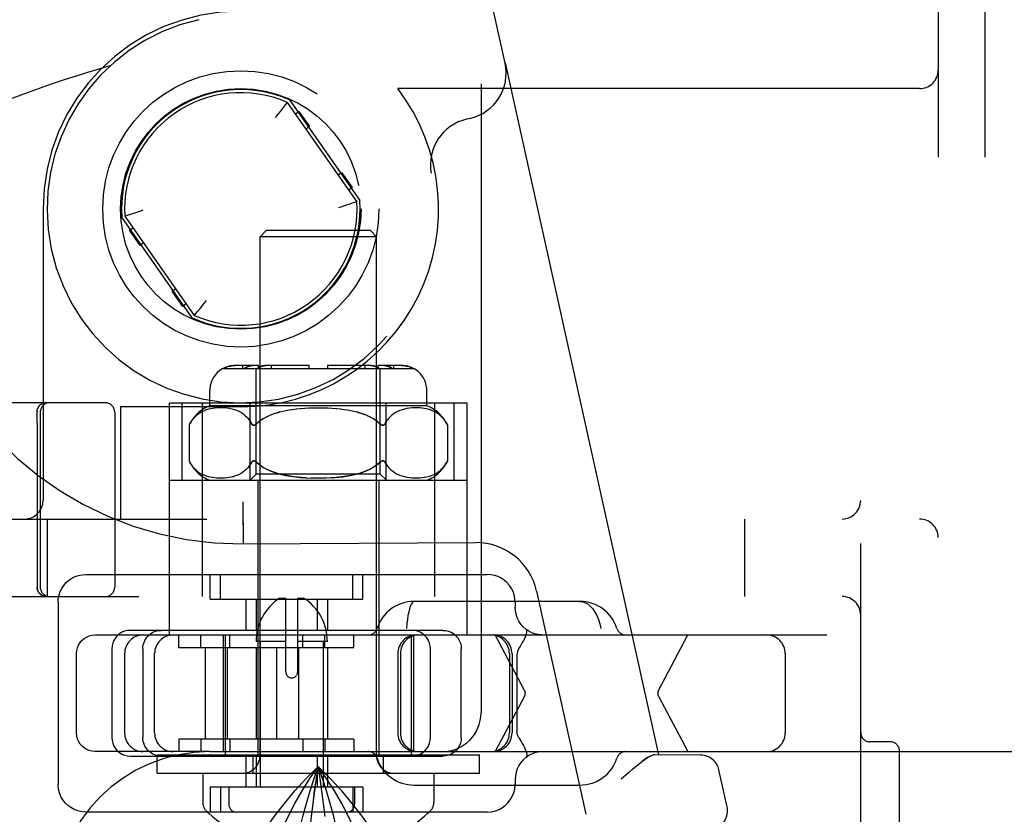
# Model space of a CAD drawing. Header units: inches. Extents: x 0 to 215, y 0 to 139.
# Tile 23 of 98: x 42.53 to 44.12, y 50.15 to 51.43. Entities that reach past the tile are written whole.
import ezdxf

# ---------------------------------------------------------------- set-up
doc = ezdxf.new("R2010")
doc.units = ezdxf.units.IN
doc.header["$LTSCALE"] = 11.804375
doc.header["$MEASUREMENT"] = 0
doc.linetypes.add('HIDDEN', pattern=[0.2, 0.1, -0.1])
doc.layers.add('DEFAULT_2', color=8, linetype='HIDDEN')

msp = doc.modelspace()

# ---------------------------------------------------------------- linework, layer by layer
at = {"layer": 'DEFAULT_2', "color": 8, "linetype": 'HIDDEN'}
for p, q in [((44.0158, 54.7508), (44.0158, 49.2508)), ((44.0908, 54.7508), (44.0908, 49.2508)), ((43.8908, 49.4058), (43.8908, 54.5958)), ((43.2783, 53.6883), (43.2783, 50.3133)), ((43.317, 51.3611), (43.0694, 52.479)), ((43.317, 51.3611), (43.3175, 51.3612)), ((43.3175, 51.3612), (43.5647, 50.2455)), ((43.9858, 51.3198), (43.1441, 51.3198)), ((42.9602, 51.2908), (42.9562, 51.2858)), ((42.9658, 51.2977), (42.9602, 51.2908)), ((42.9657, 51.2975), (42.9652, 51.2969)), ((42.9658, 51.2977), (43.078, 51.1375)), ((42.9691, 51.3017), (43.0829, 51.1393)), ((42.9489, 51.2766), (42.9463, 51.2732)), ((42.9562, 51.2858), (42.9489, 51.2766)), ((42.9789, 51.2791), (42.9846, 51.2831)), ((42.9846, 51.2831), (43.0018, 51.2585)), ((43.0018, 51.2585), (42.9961, 51.2545)), ((43.26, 51.2716), (43.2554, 51.2706)), ((43.0477, 51.1808), (43.0534, 51.1848)), ((43.0534, 51.1848), (43.0706, 51.1602)), ((43.0706, 51.1602), (43.0649, 51.1562)), ((43.0667, 51.1336), (43.0599, 51.1314)), ((43.0721, 51.1355), (43.0667, 51.1336)), ((43.078, 51.1375), (43.0721, 51.1355)), ((42.5718, 51.1258), (42.5718, 50.6558)), ((42.7037, 51.1141), (42.7096, 51.1162)), ((42.7096, 51.1162), (42.715, 51.118)), ((42.715, 51.118), (42.7217, 51.1203)), ((42.8125, 50.95), (42.6988, 51.1124)), ((42.7037, 51.1141), (42.8158, 50.954)), ((42.711, 51.0915), (42.7167, 51.0955)), ((42.7282, 51.0669), (42.711, 51.0915)), ((42.9318, 51.0908), (42.9218, 51.0808)), ((43.0998, 51.0908), (42.9318, 51.0908)), ((43.0998, 51.0908), (43.1098, 51.0808)), ((42.734, 51.0709), (42.7282, 51.0669)), ((43.1098, 51.0808), (42.9218, 51.0808)), ((42.9218, 50.244), (42.9218, 51.0808)), ((43.1098, 50.244), (43.1098, 51.0808)), ((42.7798, 50.9932), (42.7856, 50.9972)), ((42.7971, 50.9686), (42.7798, 50.9932)), ((42.8028, 50.9726), (42.7971, 50.9686)), ((42.8255, 50.9659), (42.8328, 50.9751)), ((42.8328, 50.9751), (42.8353, 50.9784)), ((42.8158, 50.954), (42.8214, 50.9609)), ((42.8214, 50.9609), (42.8255, 50.9659)), ((42.816, 50.9542), (42.8165, 50.9548)), ((42.8615, 50.8683), (43.1702, 50.8683)), ((42.9193, 50.8733), (42.8817, 50.8733)), ((42.8943, 50.8683), (42.8943, 50.8733)), ((42.9158, 50.6983), (42.9158, 50.8683)), ((42.9193, 50.8683), (42.9193, 50.8733)), ((43.0008, 50.8733), (42.9316, 50.8733)), ((42.9405, 50.8683), (42.9405, 50.8733)), ((43.0008, 50.8683), (43.0008, 50.8733)), ((43.1001, 50.8733), (43.0308, 50.8733)), ((43.0308, 50.8733), (43.0308, 50.8683)), ((43.0912, 50.8683), (43.0912, 50.8733)), ((43.15, 50.8733), (43.1124, 50.8733)), ((43.1124, 50.8683), (43.1124, 50.8733)), ((43.1158, 50.6983), (43.1158, 50.8683)), ((43.1374, 50.8683), (43.1374, 50.8733)), ((42.8408, 50.8083), (42.8408, 50.8333)), ((43.1908, 50.8083), (43.1908, 50.8333)), ((42.6723, 50.8133), (42.3273, 50.8133)), ((42.574, 50.8132), (42.5744, 50.8132)), ((42.5743, 50.8132), (42.5746, 50.8133)), ((42.5749, 50.8136), (42.5745, 50.8135)), ((42.5746, 50.8133), (42.5749, 50.8133)), ((42.5749, 50.8133), (42.5752, 50.8133)), ((42.5751, 50.8133), (42.5754, 50.8133)), ((42.5754, 50.8133), (42.5757, 50.8133)), ((42.5756, 50.8133), (42.5759, 50.8133)), ((42.5758, 50.8133), (42.576, 50.8133)), ((42.7758, 50.8133), (43.2558, 50.8133)), ((42.7758, 50.4388), (42.7758, 50.8133)), ((42.7964, 50.6883), (42.7964, 50.8133)), ((42.8283, 50.8133), (42.8283, 50.5008)), ((42.9061, 50.6883), (42.9061, 50.8133)), ((43.1255, 50.6883), (43.1255, 50.8133)), ((43.2033, 50.8133), (43.2033, 50.5008)), ((43.2352, 50.6883), (43.2352, 50.8133)), ((43.2558, 50.4388), (43.2558, 50.8133)), ((42.5622, 50.7996), (42.5622, 50.7993)), ((42.5622, 50.7993), (42.5622, 50.7987)), ((42.5623, 50.7893), (42.5622, 50.7987)), ((42.5646, 50.8071), (42.5648, 50.8074)), ((42.5665, 50.8094), (42.5669, 50.8097)), ((42.5665, 50.8094), (42.5666, 50.8095)), ((42.5668, 50.8097), (42.5671, 50.81)), ((42.5671, 50.81), (42.5674, 50.8102)), ((42.5673, 50.7983), (42.5673, 50.5158)), ((42.568, 50.8107), (42.5684, 50.8109)), ((42.5684, 50.8109), (42.5687, 50.8111)), ((42.569, 50.8114), (42.5687, 50.8112)), ((42.5687, 50.8111), (42.569, 50.8113)), ((42.569, 50.8113), (42.5693, 50.8115)), ((42.5707, 50.8123), (42.5704, 50.8121)), ((42.6873, 50.7983), (42.6873, 50.5158)), ((42.8908, 50.8068), (42.6968, 50.8068)), ((42.6968, 50.8068), (42.6968, 50.6258)), ((42.8232, 50.7959), (42.8255, 50.7973)), ((42.8279, 50.7987), (42.8255, 50.7973)), ((42.8304, 50.7999), (42.8279, 50.7987)), ((42.833, 50.8009), (42.8304, 50.7998)), ((42.8357, 50.8019), (42.8329, 50.8009)), ((42.8387, 50.8028), (42.8357, 50.8019)), ((42.8418, 50.8035), (42.8386, 50.8028)), ((43.1908, 50.8083), (42.8408, 50.8083)), ((42.8451, 50.8042), (42.8417, 50.8035)), ((42.8487, 50.8047), (42.845, 50.8042)), ((42.8524, 50.805), (42.8486, 50.8047)), ((42.8563, 50.8052), (42.8523, 50.805)), ((42.8604, 50.8052), (42.8562, 50.8052)), ((42.8646, 50.805), (42.8603, 50.8052)), ((42.8688, 50.8046), (42.8644, 50.805)), ((42.8729, 50.8039), (42.8686, 50.8046)), ((42.877, 50.803), (42.8728, 50.804)), ((42.8809, 50.8019), (42.8769, 50.8031)), ((42.8845, 50.8006), (42.8807, 50.802)), ((42.888, 50.799), (42.8844, 50.8006)), ((42.8912, 50.7973), (42.8879, 50.7991)), ((42.8943, 50.7953), (42.8912, 50.7973)), ((42.9493, 50.7971), (42.9539, 50.7984)), ((42.9539, 50.7984), (42.9586, 50.7996)), ((42.9585, 50.7995), (42.9636, 50.8006)), ((42.9634, 50.8006), (42.9689, 50.8016)), ((42.9686, 50.8016), (42.9746, 50.8025)), ((42.9742, 50.8025), (42.9807, 50.8033)), ((42.9802, 50.8033), (42.9872, 50.804)), ((42.9867, 50.8039), (42.9942, 50.8045)), ((42.9935, 50.8045), (43.0014, 50.8049)), ((43.0006, 50.8049), (43.0088, 50.8052)), ((43.008, 50.8051), (43.0162, 50.8052)), ((43.0154, 50.8052), (43.0237, 50.8051)), ((43.0229, 50.8052), (43.031, 50.8049)), ((43.0303, 50.8049), (43.0382, 50.8045)), ((43.0375, 50.8045), (43.045, 50.8039)), ((43.0444, 50.804), (43.0514, 50.8033)), ((43.051, 50.8033), (43.0574, 50.8025)), ((43.0571, 50.8025), (43.063, 50.8016)), ((43.0628, 50.8016), (43.0682, 50.8006)), ((43.0681, 50.8006), (43.0731, 50.7995)), ((43.0823, 50.7971), (43.0778, 50.7984)), ((43.1405, 50.7973), (43.1374, 50.7953)), ((43.1438, 50.7991), (43.1404, 50.7973)), ((43.1472, 50.8006), (43.1437, 50.799)), ((43.1508, 50.8019), (43.1547, 50.803)), ((43.1589, 50.804), (43.1547, 50.803)), ((43.163, 50.8046), (43.1587, 50.8039)), ((43.1672, 50.805), (43.1629, 50.8046)), ((43.1714, 50.8052), (43.1671, 50.805)), ((43.1755, 50.8052), (43.1713, 50.8052)), ((43.1794, 50.805), (43.1754, 50.8052)), ((43.1831, 50.8047), (43.1793, 50.805)), ((43.1866, 50.8042), (43.183, 50.8047)), ((43.1899, 50.8035), (43.1865, 50.8042)), ((43.1931, 50.8028), (43.1899, 50.8035)), ((43.196, 50.8019), (43.193, 50.8028)), ((43.1987, 50.8009), (43.1959, 50.8019)), ((43.2013, 50.7998), (43.1987, 50.8009)), ((43.2038, 50.7987), (43.2013, 50.7999)), ((43.2061, 50.7973), (43.2037, 50.7987)), ((43.2084, 50.7959), (43.2061, 50.7974)), ((42.5623, 50.7804), (42.5623, 50.7893)), ((42.8105, 50.7827), (42.8087, 50.7797)), ((42.8166, 50.7903), (42.8144, 50.788)), ((42.8187, 50.7924), (42.8165, 50.7903)), ((42.821, 50.7943), (42.8187, 50.7924)), ((42.8971, 50.7931), (42.8942, 50.7953)), ((42.8997, 50.7908), (42.897, 50.7932)), ((42.9021, 50.7882), (42.8996, 50.7908)), ((42.9079, 50.7797), (42.9062, 50.7827)), ((42.9202, 50.7827), (42.9166, 50.7797)), ((42.924, 50.7855), (42.9201, 50.7826)), ((42.928, 50.788), (42.9238, 50.7854)), ((42.9321, 50.7903), (42.9278, 50.7879)), ((42.9364, 50.7923), (42.9319, 50.7901)), ((42.9407, 50.7941), (42.9362, 50.7922)), ((42.945, 50.7957), (42.9405, 50.794)), ((43.0867, 50.7957), (43.091, 50.7941)), ((43.0955, 50.7922), (43.091, 50.7941)), ((43.0998, 50.7901), (43.0953, 50.7923)), ((43.1039, 50.7879), (43.0995, 50.7903)), ((43.1079, 50.7854), (43.1037, 50.788)), ((43.1116, 50.7826), (43.1077, 50.7855)), ((43.1115, 50.7827), (43.1151, 50.7797)), ((43.1255, 50.7827), (43.1237, 50.7797)), ((43.1296, 50.7882), (43.1274, 50.7855)), ((43.132, 50.7908), (43.1296, 50.7882)), ((43.1346, 50.7932), (43.132, 50.7908)), ((43.1375, 50.7953), (43.1346, 50.7931)), ((43.2107, 50.7942), (43.2084, 50.7959)), ((43.2129, 50.7924), (43.2107, 50.7943)), ((43.2151, 50.7903), (43.2129, 50.7924)), ((42.5623, 50.7804), (42.5623, 50.5158)), ((42.8087, 50.7797), (42.8074, 50.777)), ((42.8074, 50.777), (42.8074, 50.7196)), ((42.9166, 50.7797), (42.9158, 50.779)), ((43.1151, 50.7797), (43.1158, 50.779)), ((43.1166, 50.7784), (43.1158, 50.779)), ((43.2229, 50.7797), (43.2243, 50.777)), ((43.2243, 50.777), (43.2243, 50.7196)), ((42.8074, 50.7196), (42.8087, 50.717)), ((42.9136, 50.7191), (42.9144, 50.7187)), ((42.9144, 50.7187), (42.9151, 50.7182)), ((43.1158, 50.7177), (43.1151, 50.717)), ((43.1158, 50.7177), (43.1166, 50.7182)), ((43.1165, 50.7182), (43.1173, 50.7187)), ((43.2243, 50.7196), (43.2229, 50.717)), ((42.8105, 50.714), (42.8124, 50.7112)), ((42.897, 50.7035), (42.8942, 50.7013)), ((42.8996, 50.7059), (42.897, 50.7035)), ((42.902, 50.7084), (42.8996, 50.7059)), ((42.9042, 50.7112), (42.902, 50.7084)), ((42.9079, 50.717), (42.9062, 50.714)), ((42.9203, 50.7139), (42.9166, 50.717)), ((42.9166, 50.717), (42.9201, 50.714)), ((42.9241, 50.7111), (42.9201, 50.714)), ((43.1114, 50.7139), (43.1151, 50.717)), ((43.1255, 50.714), (43.1237, 50.717)), ((43.1321, 50.7059), (43.1296, 50.7084)), ((43.1347, 50.7035), (43.132, 50.7059)), ((43.1375, 50.7013), (43.1346, 50.7035)), ((43.2108, 50.7025), (43.2086, 50.7009)), ((43.2212, 50.714), (43.2229, 50.717)), ((42.7758, 50.6883), (43.2558, 50.6883)), ((42.8327, 50.6958), (42.8301, 50.6969)), ((42.8355, 50.6949), (42.8327, 50.6959)), ((42.8384, 50.694), (42.8354, 50.6949)), ((42.8415, 50.6932), (42.8383, 50.694)), ((42.8449, 50.6925), (42.8414, 50.6932)), ((42.8484, 50.692), (42.8448, 50.6926)), ((42.8522, 50.6917), (42.8483, 50.692)), ((42.8561, 50.6915), (42.852, 50.6917)), ((42.8602, 50.6915), (42.856, 50.6915)), ((42.8644, 50.6917), (42.8601, 50.6915)), ((42.8686, 50.6921), (42.8642, 50.6917)), ((42.8728, 50.6927), (42.8685, 50.6921)), ((42.8769, 50.6936), (42.8727, 50.6927)), ((42.8769, 50.6936), (42.8808, 50.6947)), ((42.888, 50.6976), (42.8844, 50.696)), ((42.8912, 50.6994), (42.8879, 50.6976)), ((42.8942, 50.7014), (42.8911, 50.6993)), ((42.9058, 50.6883), (42.9158, 50.6983)), ((43.1158, 50.6983), (42.9158, 50.6983)), ((42.9183, 50.6883), (42.9183, 50.2458)), ((43.0122, 50.6915), (43.0035, 50.6917)), ((43.0203, 50.6915), (43.0113, 50.6915)), ((43.0282, 50.6917), (43.0195, 50.6915)), ((43.1133, 50.6883), (43.1133, 50.2458)), ((43.1258, 50.6883), (43.1158, 50.6983)), ((43.1405, 50.6993), (43.1374, 50.7014)), ((43.1438, 50.6976), (43.1405, 50.6994)), ((43.1473, 50.696), (43.1437, 50.6976)), ((43.151, 50.6947), (43.1472, 50.6961)), ((43.1549, 50.6936), (43.1509, 50.6947)), ((43.159, 50.6927), (43.1548, 50.6936)), ((43.1632, 50.6921), (43.1588, 50.6927)), ((43.1674, 50.6917), (43.163, 50.6921)), ((43.1716, 50.6915), (43.1673, 50.6917)), ((43.1757, 50.6915), (43.1715, 50.6915)), ((43.1796, 50.6917), (43.1756, 50.6915)), ((43.1834, 50.692), (43.1795, 50.6917)), ((43.1869, 50.6926), (43.1833, 50.692)), ((43.1902, 50.6932), (43.1868, 50.6925)), ((43.1933, 50.694), (43.1902, 50.6932)), ((43.1962, 50.6949), (43.1933, 50.694)), ((43.199, 50.6959), (43.1962, 50.6949)), ((43.2015, 50.6969), (43.1989, 50.6958)), ((43.204, 50.6981), (43.2015, 50.6969)), ((41.6558, 50.6258), (43.9858, 50.6258)), ((42.5783, 50.6258), (42.5783, 50.5008)), ((43.7033, 50.6258), (43.7033, 50.5008)), ((42.895, 50.5864), (42.8949, 50.6056)), ((42.893, 50.5858), (43.2701, 50.5878)), ((42.895, 50.5859), (42.895, 50.5864)), ((42.6409, 50.5363), (43.2884, 50.5363)), ((42.8413, 50.4963), (42.8413, 50.5363)), ((42.8579, 50.4963), (42.8579, 50.5363)), ((43.0713, 50.4963), (43.0713, 50.5363)), ((43.0879, 50.4963), (43.0879, 50.5363)), ((41.5458, 50.5008), (43.8608, 50.5008)), ((42.8413, 50.4963), (43.0879, 50.4963)), ((42.8988, 50.4963), (42.8988, 50.4463)), ((42.9154, 50.4963), (42.9154, 50.4463)), ((42.9538, 50.4983), (42.9634, 50.4983)), ((42.9634, 50.3792), (42.9634, 50.4983)), ((42.9825, 50.4983), (42.9921, 50.4983)), ((42.9825, 50.4983), (42.9825, 50.3792)), ((43.0138, 50.4963), (43.0138, 50.4463)), ((43.0304, 50.4963), (43.0304, 50.4463)), ((43.3679, 50.5094), (43.4476, 50.1497)), ((42.5959, 50.4913), (42.5959, 50.1983)), ((43.4381, 50.4928), (43.1701, 50.4928)), ((43.3334, 50.4913), (43.3334, 50.4838)), ((43.3513, 50.4479), (43.351, 50.4481)), ((43.3514, 50.4478), (43.3513, 50.4479)), ((42.6557, 50.4388), (44.9065, 50.4388)), ((43.2166, 50.4463), (42.7127, 50.4463)), ((42.7906, 50.4188), (42.7906, 50.4388)), ((42.8263, 50.4188), (42.8263, 50.4388)), ((42.8623, 50.4388), (42.8623, 50.2508)), ((42.8658, 50.4388), (42.8658, 50.2458)), ((42.8729, 50.4188), (42.8729, 50.4388)), ((42.9906, 50.4188), (42.9906, 50.4388)), ((43.0263, 50.4188), (43.0263, 50.4388)), ((43.0729, 50.4188), (43.0729, 50.4388)), ((43.1658, 50.4388), (43.1658, 50.2458)), ((43.1693, 50.4388), (43.1693, 50.2508)), ((43.3486, 50.3495), (43.3011, 50.4388)), ((43.5644, 50.3495), (43.6119, 50.4388)), ((42.6828, 50.4163), (42.6828, 50.2733)), ((42.7326, 50.4163), (42.7326, 50.2733)), ((42.7906, 50.4188), (43.0729, 50.4188)), ((42.8331, 50.4188), (42.8331, 50.2708)), ((42.8688, 50.4188), (42.8688, 50.2708)), ((42.9634, 50.4283), (42.9154, 50.4283)), ((42.9154, 50.4188), (42.9154, 50.2708)), ((42.9219, 50.4283), (42.9219, 50.1933)), ((42.9481, 50.4188), (42.9481, 50.2708)), ((43.0304, 50.4283), (42.9825, 50.4283)), ((42.9838, 50.4188), (42.9838, 50.2708)), ((43.0239, 50.4283), (43.0239, 50.1933)), ((43.0304, 50.4188), (43.0304, 50.2708)), ((43.1966, 50.2733), (43.1966, 50.4163)), ((43.2465, 50.2733), (43.2465, 50.4163)), ((42.6257, 50.2808), (42.6257, 50.4088)), ((42.7033, 50.4088), (42.7033, 50.2808)), ((42.7517, 50.2808), (42.7517, 50.4088)), ((43.144, 50.4088), (43.144, 50.2808)), ((43.1482, 50.4088), (43.1482, 50.2808)), ((43.3241, 50.4088), (43.3241, 50.2808)), ((43.3283, 50.4088), (43.3283, 50.2808)), ((43.3363, 50.4059), (43.3363, 50.2838)), ((43.769, 50.4088), (43.769, 50.2808)), ((43.3486, 50.3401), (43.3011, 50.2508)), ((43.5644, 50.3401), (43.6119, 50.2508)), ((43.0729, 50.2708), (42.7906, 50.2708)), ((42.7906, 50.2708), (42.7906, 50.2508)), ((42.8263, 50.2708), (42.8263, 50.2508)), ((42.8729, 50.2708), (42.8729, 50.2508)), ((42.9906, 50.2708), (42.9906, 50.2508)), ((43.0263, 50.2708), (43.0263, 50.2508)), ((43.0729, 50.2708), (43.0729, 50.2508)), ((43.9383, 50.2665), (43.9058, 50.2665)), ((42.8408, 50.2508), (42.6557, 50.2508)), ((42.7127, 50.2433), (43.2166, 50.2433)), ((42.7558, 50.2458), (43.2758, 50.2458)), ((42.7558, 50.2158), (42.7558, 50.2458)), ((42.8408, 50.2508), (43.2158, 50.2508)), ((42.8988, 50.2433), (42.8988, 50.1933)), ((42.9108, 50.2158), (42.9108, 50.2458)), ((42.9154, 50.2433), (42.9154, 50.1933)), ((43.0138, 50.2433), (43.0138, 50.1933)), ((43.0304, 50.2433), (43.0304, 50.1933)), ((43.1208, 50.2158), (43.1208, 50.2458)), ((43.2158, 50.2508), (44.9065, 50.2508)), ((43.2758, 50.2158), (43.2758, 50.2458)), ((43.3513, 50.2418), (43.351, 50.2416)), ((43.3514, 50.2419), (43.3513, 50.2418)), ((43.5587, 50.2456), (43.5563, 50.2453)), ((43.6332, 50.2449), (43.5587, 50.2456)), ((43.9533, 49.5002), (43.9533, 50.2515)), ((42.7558, 50.2158), (43.2758, 50.2158)), ((42.8293, 50.2158), (42.8293, 50.1693)), ((43.2023, 50.2158), (43.2023, 50.1693)), ((43.5169, 50.2173), (43.5043, 50.2061)), ((43.6754, 50.1617), (43.6622, 50.2214)), ((43.1701, 50.1968), (43.4381, 50.1968)), ((43.3334, 50.2058), (43.3334, 50.1983)), ((43.0879, 50.1933), (42.8413, 50.1933)), ((42.8413, 50.1933), (42.8413, 50.1533)), ((42.8579, 50.1933), (42.8579, 50.1533)), ((42.8714, 50.1933), (42.8714, 50.1658)), ((43.0244, 50.1672), (43.0217, 50.1876)), ((43.0713, 50.1933), (43.0713, 50.1533)), ((43.0744, 50.1933), (43.0744, 50.1658)), ((43.0879, 50.1933), (43.0879, 50.1533)), ((43.0269, 50.1462), (43.0244, 50.1673)), ((43.2884, 50.1533), (42.6409, 50.1533))]:
    msp.add_line(p, q, dxfattribs=at)
for points in [[(43.0599, 51.1314), (43.0523, 51.1289), (43.0483, 51.1276)], [(42.7217, 51.1203), (42.7293, 51.1228), (42.7333, 51.1241)], [(42.8817, 50.8733), (42.8792, 50.8733), (42.8767, 50.873), (42.8741, 50.8726), (42.8716, 50.8721), (42.8691, 50.8713), (42.8666, 50.8704), (42.8644, 50.8695), (42.8622, 50.8683)], [(42.8622, 50.8683), (42.8639, 50.8692), (42.8657, 50.8701), (42.8676, 50.8708), (42.8696, 50.8715), (42.8716, 50.8721), (42.8736, 50.8725), (42.8757, 50.8729), (42.8777, 50.8731), (42.8797, 50.8733), (42.8817, 50.8733)], [(42.9104, 50.8733), (42.9086, 50.8733), (42.9069, 50.873), (42.905, 50.8726), (42.9032, 50.8721), (42.9014, 50.8713), (42.8997, 50.8704), (42.8981, 50.8695), (42.8966, 50.8683)], [(42.8966, 50.8683), (42.8978, 50.8692), (42.8991, 50.8701), (42.9004, 50.8708), (42.9018, 50.8715), (42.9032, 50.8721), (42.9047, 50.8725), (42.9061, 50.8729), (42.9076, 50.8731), (42.909, 50.8733), (42.9104, 50.8733)], [(42.9316, 50.8733), (42.9298, 50.8733), (42.9281, 50.873), (42.9263, 50.8726), (42.9244, 50.8721), (42.9227, 50.8713), (42.9209, 50.8704), (42.9193, 50.8695), (42.9178, 50.8683)], [(42.9178, 50.8683), (42.919, 50.8692), (42.9203, 50.8701), (42.9216, 50.8708), (42.923, 50.8715), (42.9244, 50.8721), (42.9259, 50.8725), (42.9273, 50.8729), (42.9288, 50.8731), (42.9302, 50.8733), (42.9316, 50.8733)], [(43.1001, 50.8733), (43.1015, 50.8733), (43.1029, 50.8731), (43.1043, 50.8729), (43.1058, 50.8725), (43.1072, 50.8721), (43.1086, 50.8715), (43.11, 50.8708), (43.1114, 50.8701), (43.1126, 50.8692), (43.1139, 50.8683)], [(43.1139, 50.8683), (43.1123, 50.8695), (43.1107, 50.8704), (43.109, 50.8713), (43.1072, 50.8721), (43.1054, 50.8726), (43.1036, 50.873), (43.1018, 50.8733), (43.1001, 50.8733)], [(43.1213, 50.8733), (43.1227, 50.8733), (43.1241, 50.8731), (43.1255, 50.8729), (43.127, 50.8725), (43.1284, 50.8721), (43.1298, 50.8715), (43.1312, 50.8708), (43.1326, 50.8701), (43.1338, 50.8692), (43.1351, 50.8683)], [(43.1351, 50.8683), (43.1335, 50.8695), (43.1319, 50.8704), (43.1302, 50.8713), (43.1284, 50.8721), (43.1266, 50.8726), (43.1248, 50.873), (43.123, 50.8733), (43.1213, 50.8733)], [(43.15, 50.8733), (43.152, 50.8733), (43.154, 50.8731), (43.156, 50.8729), (43.158, 50.8725), (43.1601, 50.8721), (43.1621, 50.8715), (43.164, 50.8708), (43.1659, 50.8701), (43.1677, 50.8692), (43.1695, 50.8683)], [(43.1695, 50.8683), (43.1673, 50.8695), (43.165, 50.8704), (43.1626, 50.8713), (43.1601, 50.8721), (43.1575, 50.8726), (43.155, 50.873), (43.1525, 50.8733), (43.15, 50.8733)], [(42.5674, 50.8102), (42.5677, 50.8105), (42.568, 50.8107), (42.5684, 50.8109), (42.5687, 50.8112), (42.569, 50.8114), (42.5694, 50.8116), (42.5697, 50.8118), (42.57, 50.812), (42.5704, 50.8121), (42.5707, 50.8123), (42.5711, 50.8125), (42.5715, 50.8126), (42.5718, 50.8128), (42.5722, 50.8129), (42.5726, 50.813), (42.573, 50.8131), (42.5733, 50.8132), (42.5737, 50.8133), (42.5741, 50.8134), (42.5745, 50.8135), (42.5749, 50.8136), (42.5753, 50.8136), (42.5757, 50.8137), (42.5761, 50.8137), (42.5765, 50.8137), (42.5769, 50.8137), (42.5773, 50.8137)], [(42.5693, 50.8115), (42.5697, 50.8117), (42.57, 50.8119), (42.5704, 50.8121), (42.5707, 50.8122), (42.5711, 50.8124), (42.5714, 50.8125), (42.5717, 50.8126), (42.5721, 50.8127), (42.5724, 50.8128), (42.5728, 50.8129), (42.5731, 50.813), (42.5734, 50.8131), (42.5737, 50.8131), (42.574, 50.8132)], [(42.5696, 50.8117), (42.57, 50.8119), (42.5703, 50.812), (42.5706, 50.8122), (42.571, 50.8123), (42.5713, 50.8125), (42.5716, 50.8126), (42.572, 50.8127), (42.5723, 50.8128), (42.5726, 50.8129), (42.5729, 50.813), (42.5732, 50.813), (42.5735, 50.8131), (42.5738, 50.8132), (42.5741, 50.8132)], [(42.5726, 50.813), (42.5722, 50.8129), (42.5718, 50.8128), (42.5715, 50.8126), (42.5711, 50.8125)], [(42.5741, 50.8134), (42.5737, 50.8133), (42.5733, 50.8132), (42.573, 50.8131)], [(42.5765, 50.8137), (42.5761, 50.8137), (42.5757, 50.8137)], [(42.5622, 50.7996), (42.5622, 50.8), (42.5622, 50.8004), (42.5623, 50.8008), (42.5623, 50.8012), (42.5624, 50.8015), (42.5624, 50.8019), (42.5625, 50.8023), (42.5626, 50.8026), (42.5627, 50.803), (42.5628, 50.8034), (42.5629, 50.8037)], [(42.5646, 50.8071), (42.5644, 50.8068), (42.5642, 50.8065), (42.564, 50.8062), (42.5638, 50.8058), (42.5637, 50.8055), (42.5635, 50.8051), (42.5633, 50.8048), (42.5632, 50.8045), (42.5631, 50.8041), (42.5629, 50.8037)], [(42.5665, 50.8094), (42.5663, 50.8092), (42.566, 50.8089), (42.5658, 50.8086), (42.5655, 50.8083), (42.5653, 50.808), (42.5651, 50.8077), (42.5648, 50.8074)], [(42.5651, 50.8077), (42.5653, 50.808), (42.5655, 50.8083), (42.5658, 50.8086), (42.566, 50.8089), (42.5663, 50.8092), (42.5665, 50.8094)], [(42.5674, 50.8102), (42.5677, 50.8105), (42.568, 50.8107)], [(42.568, 50.8107), (42.5677, 50.8105), (42.5674, 50.8102)], [(42.57, 50.812), (42.5697, 50.8118), (42.5694, 50.8116)], [(42.8256, 50.7974), (42.8232, 50.7959), (42.821, 50.7942)], [(42.9539, 50.7984), (42.9494, 50.7971), (42.9449, 50.7956)], [(43.073, 50.7996), (43.0778, 50.7984), (43.0823, 50.7971)], [(43.0911, 50.794), (43.0868, 50.7956), (43.0823, 50.7971)], [(43.1548, 50.8031), (43.1509, 50.802), (43.1471, 50.8006)], [(42.8087, 50.7797), (42.8105, 50.7827), (42.8124, 50.7855), (42.8144, 50.788)], [(42.902, 50.7882), (42.9042, 50.7855), (42.9062, 50.7827), (42.9079, 50.7797)], [(43.1237, 50.7797), (43.1255, 50.7827), (43.1274, 50.7855)], [(43.2151, 50.7903), (43.2172, 50.788), (43.2193, 50.7855), (43.2212, 50.7827), (43.2229, 50.7797)], [(42.9079, 50.7797), (42.9083, 50.779), (42.9088, 50.7784), (42.9093, 50.7779), (42.9098, 50.7776), (42.9104, 50.7773), (42.911, 50.7771), (42.9116, 50.777), (42.9123, 50.7771), (42.913, 50.7773), (42.9137, 50.7776), (42.9144, 50.778), (42.9151, 50.7785)], [(42.9159, 50.779), (42.9151, 50.7784), (42.9144, 50.7779), (42.9136, 50.7776), (42.9129, 50.7773), (42.9122, 50.7771), (42.9116, 50.777), (42.9109, 50.7771), (42.9103, 50.7773), (42.9098, 50.7776), (42.9092, 50.778), (42.9088, 50.7785), (42.9083, 50.779)], [(43.1233, 50.779), (43.1229, 50.7784), (43.1224, 50.7779), (43.1218, 50.7776), (43.1213, 50.7773), (43.1207, 50.7771), (43.12, 50.777), (43.1194, 50.7771), (43.1187, 50.7773), (43.118, 50.7776), (43.1172, 50.778), (43.1165, 50.7785)], [(43.1166, 50.7784), (43.1173, 50.7779), (43.118, 50.7776), (43.1187, 50.7773), (43.1194, 50.7771), (43.1201, 50.777), (43.1207, 50.7771), (43.1213, 50.7773), (43.1219, 50.7776), (43.1224, 50.778), (43.1229, 50.7785), (43.1233, 50.779), (43.1237, 50.7797)], [(42.9136, 50.7191), (42.9129, 50.7194), (42.9123, 50.7196), (42.9116, 50.7196), (42.911, 50.7196), (42.9103, 50.7194), (42.9098, 50.7191), (42.9093, 50.7187), (42.9088, 50.7182), (42.9083, 50.7177), (42.9079, 50.717)], [(42.9088, 50.7182), (42.9093, 50.7187), (42.9098, 50.7191), (42.9104, 50.7194), (42.911, 50.7196), (42.9116, 50.7196), (42.9123, 50.7196), (42.913, 50.7194), (42.9137, 50.7191)], [(42.9166, 50.717), (42.9159, 50.7177), (42.9151, 50.7182)], [(43.1173, 50.7187), (43.118, 50.7191), (43.1187, 50.7194), (43.1194, 50.7196), (43.1201, 50.7196), (43.1207, 50.7196), (43.1213, 50.7194), (43.1219, 50.7191), (43.1224, 50.7187), (43.1229, 50.7182)], [(43.1237, 50.717), (43.1233, 50.7177), (43.1229, 50.7182), (43.1224, 50.7187), (43.1219, 50.7191), (43.1213, 50.7194), (43.1207, 50.7196), (43.12, 50.7196), (43.1194, 50.7196), (43.1187, 50.7194), (43.118, 50.7191)], [(42.8208, 50.7025), (42.8186, 50.7044), (42.8165, 50.7064), (42.8144, 50.7087), (42.8124, 50.7112), (42.8105, 50.714), (42.8087, 50.717)], [(42.8186, 50.7044), (42.8208, 50.7025), (42.8231, 50.7009), (42.8254, 50.6994), (42.8277, 50.6981), (42.8302, 50.6969)], [(42.9042, 50.7112), (42.9062, 50.714), (42.9079, 50.717)], [(42.9241, 50.7111), (42.9284, 50.7084), (42.9332, 50.7059), (42.9384, 50.7035), (42.9441, 50.7013), (42.9501, 50.6994), (42.9566, 50.6976), (42.9636, 50.6961), (42.971, 50.6947), (42.9788, 50.6936), (42.9869, 50.6927), (42.9953, 50.6921), (43.0038, 50.6917)], [(42.996, 50.692), (42.9889, 50.6925), (42.9823, 50.6932), (42.9761, 50.694), (42.9702, 50.6948), (42.9648, 50.6958), (42.9597, 50.6969), (42.9548, 50.6981), (42.9501, 50.6994), (42.9456, 50.7008), (42.9411, 50.7024), (42.9367, 50.7043), (42.9324, 50.7063), (42.9282, 50.7086)], [(43.1076, 50.7111), (43.1032, 50.7084), (43.0984, 50.7059), (43.0932, 50.7035), (43.0876, 50.7013), (43.0815, 50.6994), (43.075, 50.6976), (43.0681, 50.6961), (43.0607, 50.6947), (43.0529, 50.6936), (43.0447, 50.6927), (43.0363, 50.6921), (43.0279, 50.6917)], [(43.0357, 50.692), (43.0427, 50.6925), (43.0494, 50.6932), (43.0556, 50.694), (43.0614, 50.6948), (43.0669, 50.6958), (43.072, 50.6969), (43.0769, 50.6981), (43.0816, 50.6994), (43.0861, 50.7008), (43.0905, 50.7024), (43.0949, 50.7043), (43.0993, 50.7063), (43.1035, 50.7086)], [(43.1151, 50.717), (43.1115, 50.714), (43.1076, 50.7111)], [(43.1237, 50.717), (43.1255, 50.714), (43.1275, 50.7111), (43.1296, 50.7084)], [(43.204, 50.6981), (43.2063, 50.6995), (43.2086, 50.7009), (43.2108, 50.7025), (43.213, 50.7044), (43.2152, 50.7064), (43.2173, 50.7087)], [(43.2229, 50.717), (43.2212, 50.714), (43.2193, 50.7112), (43.2173, 50.7087), (43.2152, 50.7064), (43.213, 50.7044)], [(42.8845, 50.6961), (42.8807, 50.6947), (42.8768, 50.6936)], [(42.8949, 50.6056), (42.8948, 50.6359), (42.8947, 50.6534)], [(42.895, 50.5859), (42.8951, 50.5864), (42.895, 50.5882), (42.8947, 50.6445)], [(42.5959, 50.4913), (42.5963, 50.4975), (42.5975, 50.5033), (42.5994, 50.5088), (42.602, 50.514), (42.6052, 50.5188), (42.6091, 50.5232), (42.6134, 50.527), (42.6183, 50.5303), (42.6235, 50.5329), (42.6291, 50.5348), (42.6349, 50.5359), (42.6409, 50.5363)], [(43.3334, 50.4913), (43.333, 50.4975), (43.3318, 50.5033), (43.3299, 50.5088), (43.3273, 50.514), (43.324, 50.5188), (43.3202, 50.5232), (43.3158, 50.527), (43.311, 50.5303), (43.3058, 50.5329), (43.3002, 50.5348), (43.2944, 50.5359), (43.2884, 50.5363)], [(42.5773, 50.5008), (42.5769, 50.5008), (42.5766, 50.5009), (42.5762, 50.5009), (42.5758, 50.5009), (42.5754, 50.501), (42.575, 50.501), (42.5746, 50.5011), (42.5742, 50.5012), (42.5738, 50.5013), (42.5734, 50.5014), (42.5731, 50.5015), (42.5727, 50.5016), (42.5723, 50.5017), (42.5719, 50.5018), (42.5716, 50.502), (42.5712, 50.5021), (42.5709, 50.5023), (42.5705, 50.5025), (42.5702, 50.5027), (42.5698, 50.5029), (42.5695, 50.5031), (42.5691, 50.5033), (42.5688, 50.5035), (42.5685, 50.5037), (42.5682, 50.504), (42.5679, 50.5042), (42.5676, 50.5045), (42.5673, 50.5047), (42.567, 50.505), (42.5667, 50.5053), (42.5664, 50.5056), (42.5661, 50.5058), (42.5659, 50.5061), (42.5656, 50.5064), (42.5654, 50.5068), (42.5652, 50.5071), (42.5649, 50.5074), (42.5647, 50.5077), (42.5645, 50.5081), (42.5643, 50.5084), (42.5641, 50.5088), (42.5639, 50.5091), (42.5638, 50.5095), (42.5636, 50.5098), (42.5634, 50.5102), (42.5633, 50.5106), (42.5632, 50.5109), (42.563, 50.5113), (42.5629, 50.5117), (42.5628, 50.5121), (42.5627, 50.5124), (42.5626, 50.5128), (42.5626, 50.5132), (42.5625, 50.5136), (42.5624, 50.514), (42.5624, 50.5144), (42.5624, 50.5148), (42.5623, 50.5152), (42.5623, 50.5156), (42.5623, 50.5158)], [(43.1706, 50.4928), (43.1689, 50.4923), (43.1673, 50.4909), (43.1657, 50.4884), (43.1642, 50.485), (43.1628, 50.4808), (43.1616, 50.4757), (43.1605, 50.47), (43.1595, 50.4636), (43.1588, 50.4566), (43.1582, 50.4493)], [(43.3513, 50.4479), (43.3465, 50.452), (43.3427, 50.4564), (43.3394, 50.4613), (43.3368, 50.4666), (43.3349, 50.4722), (43.3338, 50.478), (43.3334, 50.4838)], [(43.4378, 50.4928), (43.4423, 50.4923), (43.4467, 50.4909), (43.4509, 50.4884), (43.4549, 50.485), (43.4587, 50.4808), (43.4621, 50.4757), (43.4651, 50.47), (43.4677, 50.4636), (43.4698, 50.4566), (43.4714, 50.4493)], [(43.3393, 50.417), (43.3412, 50.4199), (43.3431, 50.4229), (43.3449, 50.4259), (43.3466, 50.429), (43.3483, 50.4321), (43.3497, 50.4352), (43.3509, 50.4382), (43.3518, 50.441), (43.3523, 50.4435), (43.3524, 50.4455), (43.352, 50.4471), (43.3514, 50.4478)], [(43.3766, 50.4388), (43.3738, 50.4389), (43.3674, 50.4399), (43.3613, 50.4419), (43.3557, 50.4448), (43.3514, 50.4478)], [(42.6257, 50.4088), (42.6261, 50.4137), (42.6272, 50.4183), (42.629, 50.4226), (42.6315, 50.4266), (42.6345, 50.4301), (42.638, 50.4331), (42.6419, 50.4355), (42.6463, 50.4373), (42.6509, 50.4385), (42.6557, 50.4388)], [(42.7127, 50.4463), (42.708, 50.446), (42.7034, 50.4449), (42.6991, 50.4431), (42.6951, 50.4406), (42.6915, 50.4375), (42.6885, 50.434), (42.686, 50.43), (42.6842, 50.4256), (42.6832, 50.4211), (42.6828, 50.4163)], [(42.7326, 50.4163), (42.733, 50.4211), (42.7341, 50.4256), (42.7359, 50.43), (42.7384, 50.434), (42.7414, 50.4375), (42.745, 50.4406), (42.749, 50.4431), (42.7533, 50.4449), (42.7578, 50.446), (42.7626, 50.4463)], [(43.1966, 50.4163), (43.1962, 50.4211), (43.1952, 50.4256), (43.1934, 50.43), (43.1909, 50.434), (43.1879, 50.4375), (43.1843, 50.4406), (43.1803, 50.4431), (43.1759, 50.4449), (43.1714, 50.446), (43.1667, 50.4463)], [(43.2166, 50.4463), (43.2213, 50.446), (43.2258, 50.4449), (43.2301, 50.4431), (43.2342, 50.4406), (43.2377, 50.4375), (43.2408, 50.434), (43.2432, 50.43), (43.245, 50.4256), (43.2461, 50.4211), (43.2465, 50.4163)], [(43.3393, 50.417), (43.338, 50.4146), (43.3371, 50.412), (43.3365, 50.4091), (43.3363, 50.4059)], [(42.6557, 50.2508), (42.6507, 50.2513), (42.6461, 50.2524), (42.6419, 50.2542), (42.638, 50.2566), (42.6346, 50.2595), (42.6317, 50.2629), (42.6293, 50.2667), (42.6274, 50.2709), (42.6262, 50.2755), (42.6257, 50.2808)], [(42.6828, 50.2733), (42.6832, 50.2686), (42.6842, 50.2641), (42.686, 50.2597), (42.6885, 50.2557), (42.6915, 50.2521), (42.6951, 50.2491), (42.6991, 50.2466), (42.7034, 50.2448), (42.708, 50.2437), (42.7127, 50.2433)], [(42.7626, 50.2433), (42.7578, 50.2437), (42.7533, 50.2448), (42.749, 50.2466), (42.745, 50.2491), (42.7414, 50.2521), (42.7384, 50.2557), (42.7359, 50.2597), (42.7341, 50.2641), (42.733, 50.2686), (42.7326, 50.2733)], [(43.1667, 50.2433), (43.1714, 50.2437), (43.1759, 50.2448), (43.1803, 50.2466), (43.1843, 50.2491), (43.1879, 50.2521), (43.1909, 50.2557), (43.1934, 50.2597), (43.1952, 50.2641), (43.1962, 50.2686), (43.1966, 50.2733)], [(43.2465, 50.2733), (43.2461, 50.2686), (43.245, 50.2641), (43.2432, 50.2597), (43.2408, 50.2557), (43.2377, 50.2521), (43.2342, 50.2491), (43.2301, 50.2466), (43.2258, 50.2448), (43.2213, 50.2437), (43.2166, 50.2433)], [(43.3393, 50.2727), (43.338, 50.275), (43.3371, 50.2777), (43.3365, 50.2806), (43.3363, 50.2838)], [(43.3393, 50.2727), (43.3412, 50.2698), (43.3431, 50.2668), (43.3449, 50.2638), (43.3466, 50.2606), (43.3483, 50.2575), (43.3497, 50.2545), (43.3509, 50.2515), (43.3518, 50.2487), (43.3523, 50.2462), (43.3524, 50.2441), (43.352, 50.2426), (43.3514, 50.2419)], [(43.3513, 50.2418), (43.3465, 50.2377), (43.3427, 50.2332), (43.3394, 50.2283), (43.3368, 50.2231), (43.3349, 50.2175), (43.3338, 50.2117), (43.3334, 50.2058)], [(43.3514, 50.2419), (43.3557, 50.2449), (43.3613, 50.2478), (43.3674, 50.2497), (43.3738, 50.2507), (43.3766, 50.2508)], [(43.5169, 50.2173), (43.5229, 50.2225), (43.5285, 50.2272), (43.5338, 50.2315), (43.5386, 50.2353), (43.543, 50.2385), (43.547, 50.2411), (43.5505, 50.2431), (43.5536, 50.2445), (43.5563, 50.2453)], [(43.5536, 50.2445), (43.5505, 50.2431), (43.547, 50.2411), (43.543, 50.2385), (43.5386, 50.2353)], [(42.9166, 50.1029), (42.9303, 50.125), (42.9451, 50.1464), (42.9611, 50.1673), (42.9782, 50.1876), (42.9964, 50.2074), (43.0158, 50.2265)], [(42.9473, 50.1025), (42.9568, 50.1246), (42.967, 50.1462), (42.978, 50.1672), (42.9898, 50.1875), (43.0024, 50.2073), (43.0158, 50.2265)], [(42.9809, 50.1025), (42.9857, 50.1246), (42.991, 50.1462), (42.9966, 50.1672), (43.0026, 50.1875), (43.009, 50.2073), (43.0158, 50.2265)], [(43.0048, 50.1462), (43.0073, 50.1672), (43.0099, 50.1875), (43.0128, 50.2073), (43.0158, 50.2265)], [(43.1151, 50.1029), (43.1014, 50.125), (43.0866, 50.1464), (43.0706, 50.1673), (43.0535, 50.1876), (43.0352, 50.2074), (43.0158, 50.2265)], [(43.0843, 50.1025), (43.0749, 50.1246), (43.0647, 50.1462), (43.0536, 50.1672), (43.0418, 50.1875), (43.0292, 50.2073), (43.0158, 50.2265)], [(43.0507, 50.1025), (43.0459, 50.1246), (43.0407, 50.1462), (43.0351, 50.1672), (43.0291, 50.1875), (43.0227, 50.2073), (43.0158, 50.2265)], [(43.0217, 50.1876), (43.0189, 50.2074), (43.0158, 50.2265)], [(43.0217, 50.1875), (43.0189, 50.2073), (43.0158, 50.2265)], [(42.6409, 50.1533), (42.6341, 50.1539), (42.6277, 50.1553), (42.6218, 50.1576), (42.6164, 50.1605), (42.6117, 50.164), (42.6075, 50.1681), (42.6037, 50.1729), (42.6005, 50.1784), (42.5982, 50.1841), (42.5966, 50.1903), (42.5959, 50.1971), (42.5959, 50.1983)], [(43.0025, 50.1246), (43.0048, 50.1464), (43.0073, 50.1673), (43.01, 50.1876), (43.0128, 50.2074)], [(43.2884, 50.1533), (43.2952, 50.1539), (43.3015, 50.1553), (43.3074, 50.1576), (43.3128, 50.1605), (43.3175, 50.164), (43.3217, 50.1681), (43.3255, 50.1729), (43.3287, 50.1784), (43.3311, 50.1841), (43.3327, 50.1903), (43.3334, 50.1971), (43.3334, 50.1983)]]:
    msp.add_lwpolyline(points, dxfattribs=at)
for radius in [0.2228, 0.194]:
    msp.add_circle((42.8908, 51.1258), radius, dxfattribs=at)
for centre, radius, start, end in [((42.8908, 51.1258), 0.319, 90, 180), ((42.8908, 51.1258), 0.3125, 102.49, 10.6414), ((43.1565, 49.6574), 1.7646, 105.678, 115.49), ((43.2438, 51.3449), 0.075, 282.49, 12.49), ((43.9858, 51.3498), 0.03, 270, 360), ((42.8908, 51.1258), 0.1925, 66.0027, 183.9973), ((42.8908, 51.1258), 0.1875, 66.4239, 183.5761), ((42.8908, 51.1258), 0.319, 270, 37.4559), ((43.2717, 51.1974), 0.075, 102.49, 190.6414), ((42.8908, 51.1258), 0.1925, 246.0027, 3.9973), ((42.8908, 51.1258), 0.1875, 246.4239, 3.5761), ((42.8908, 51.1258), 0.54, 195.288, 270.2336), ((42.8808, 50.8333), 0.04, 118.955, 180), ((43.1508, 50.8333), 0.04, 0, 61.045), ((42.5823, 50.7983), 0.015, 90, 180), ((42.6723, 50.7983), 0.015, 0, 90), ((42.8622, 50.752), 0.0603, 110.7484, 155.4323), ((43.1695, 50.752), 0.0603, 24.5677, 69.2516), ((42.8622, 50.7447), 0.0603, 204.5677, 249.2516), ((43.1695, 50.7447), 0.0603, 290.7484, 335.4323), ((42.5418, 50.6558), 0.03, 270, 360), ((43.8608, 50.6558), 0.03, 270, 360), ((43.9858, 50.5958), 0.03, 0, 90), ((43.2703, 50.4878), 0.1, 12.49, 90.14), ((42.5773, 50.5158), 0.015, 180, 270), ((42.5823, 50.5158), 0.015, 180, 270), ((42.6723, 50.5158), 0.015, 270, 360), ((42.9985, 50.4283), 0.0831, 122.5881, 180), ((42.9474, 50.4283), 0.0831, 0, 57.4119), ((43.8608, 50.4708), 0.03, 0, 90), ((43.1701, 50.4303), 0.0625, 90, 162.3485), ((43.4381, 50.4303), 0.0625, 17.6515, 90), ((43.0962, 50.4538), 0.015, 270, 342.3485), ((43.5119, 50.4538), 0.015, 197.6515, 270), ((42.7333, 50.4088), 0.03, 90, 180), ((42.7817, 50.4088), 0.03, 90, 180), ((43.174, 50.4088), 0.03, 90, 180), ((43.1782, 50.4088), 0.03, 90, 180), ((43.2941, 50.4088), 0.03, 0, 90), ((43.2983, 50.4088), 0.03, 0, 90), ((43.739, 50.4088), 0.03, 0, 90), ((42.9729, 50.3792), 0.00958, 180, 360), ((43.3398, 50.3448), 0.01, 332, 28), ((43.5733, 50.3448), 0.01, 152, 208), ((43.2158, 50.3133), 0.0625, 270, 360), ((42.7333, 50.2808), 0.03, 180, 270), ((42.7817, 50.2808), 0.03, 180, 270), ((43.174, 50.2808), 0.03, 180, 270), ((43.1782, 50.2808), 0.03, 180, 270), ((43.2941, 50.2808), 0.03, 270, 360), ((43.2983, 50.2808), 0.03, 270, 360), ((43.739, 50.2808), 0.03, 270, 360), ((43.9058, 50.2815), 0.015, 180, 270), ((43.9383, 50.2515), 0.015, 0, 90), ((42.8408, 50.0008), 0.25, 90, 180), ((42.8936, 50.244), 0.0282, 270, 360), ((43.0962, 50.2358), 0.015, 17.6515, 90), ((43.138, 50.244), 0.0282, 180, 270), ((43.5119, 50.2358), 0.015, 90, 162.3485), ((43.6329, 50.2149), 0.03, 12.49, 89.49), ((43.1701, 50.2593), 0.0625, 197.6515, 270), ((43.4381, 50.2593), 0.0625, 270, 342.3485), ((42.8493, 50.1693), 0.02, 180, 226.4862), ((42.8839, 50.1658), 0.0125, 180, 270), ((43.0619, 50.1658), 0.0125, 270, 360), ((43.1823, 50.1693), 0.02, 313.5138, 360), ((43.6461, 50.1552), 0.03, 282.49, 12.49), ((43.0158, 50.3447), 0.2618, 226.4862, 247.6387), ((43.0158, 50.3447), 0.2618, 292.3613, 313.5138)]:
    msp.add_arc(centre, radius, start, end, dxfattribs=at)

doc.saveas('drawing.dxf')
